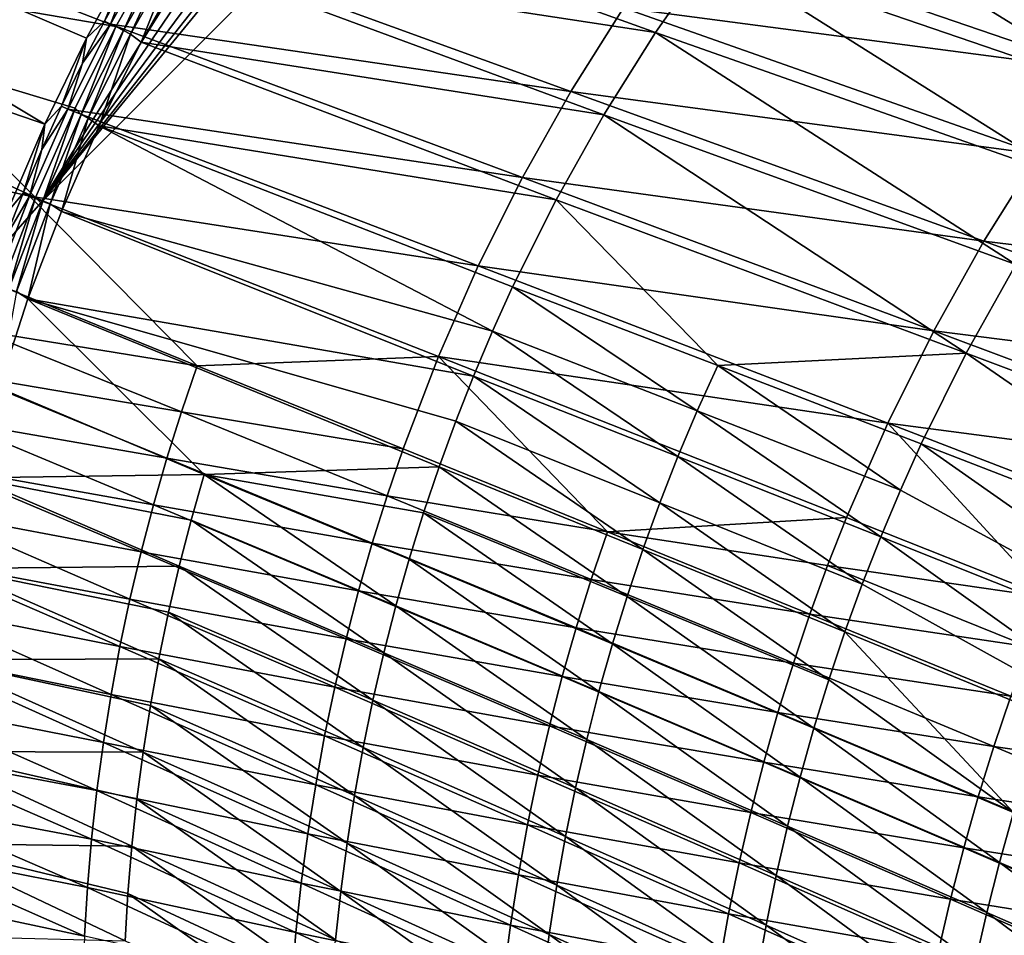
# Model space of a CAD drawing. Header units: metres. Extents: x -901 to 901, y -486 to 401.
# Tile 94 of 256: x -830 to -759, y 201 to 267. Entities that reach past the tile are written whole.
import ezdxf

# ---------------------------------------------------------------- set-up
doc = ezdxf.new("R2010")
doc.units = ezdxf.units.M

msp = doc.modelspace()

# ---------------------------------------------------------------- linework, layer by layer
at = {"layer": 'top0'}
for points in [[(-871.364685, 285.165924, -3.399924), (-827.987488, 259.089813, -32.469879), (-875.802734, 275.530518, -3.399924)], [(-821.698242, 271.288513, -32.464832), (-824.983521, 265.281464, -32.467827), (-871.364685, 285.165924, -3.399924)], [(-871.364685, 285.165924, -3.399924), (-824.983521, 265.281464, -32.467827), (-827.987488, 259.089813, -32.469879)], [(-870.017395, 284.498688, -0.803848), (-874.420105, 274.93988, -0.803848), (-822.860779, 266.102997, -29.869083)], [(-819.514771, 272.042877, -29.865828), (-870.017395, 284.498688, -0.803848), (-822.860779, 266.102997, -29.869083)], [(-775.729065, 276.970154, -84.958496), (-780.032227, 271.43042, -84.902359), (-750.098267, 261.170746, -138.071701)], [(-775.729065, 276.970154, -84.958496), (-750.098267, 261.170746, -138.071701), (-745.625244, 266.942505, -138.153458)], [(-814.15094, 276.510193, -31.994421), (-817.73822, 270.84198, -31.971657), (-784.054077, 265.684509, -84.85125)], [(-780.032227, 271.43042, -84.902359), (-814.15094, 276.510193, -31.994421), (-784.054077, 265.684509, -84.85125)], [(-827.987488, 259.089813, -32.469879), (-830.715027, 252.696686, -32.470959), (-875.802734, 275.530518, -3.399924)], [(-874.420105, 274.93988, -0.803848), (-878.28363, 265.150696, -0.803848), (-828.646057, 253.807877, -29.872698)], [(-822.860779, 266.102997, -29.869083), (-874.420105, 274.93988, -0.803848), (-825.805664, 260.229218, -29.871315)], [(-874.420105, 274.93988, -0.803848), (-828.646057, 253.807877, -29.872698), (-825.805664, 260.229218, -29.871315)], [(-752.282715, 262.979248, -139.18663), (-786.360718, 267.446625, -85.883255), (-782.286194, 273.257416, -85.918564)], [(-747.757507, 268.810425, -139.248199), (-752.282715, 262.979248, -139.18663), (-782.286194, 273.257416, -85.918564)], [(-819.896179, 272.247101, -33.514347), (-790.144775, 261.438477, -85.849487), (-823.260864, 266.284515, -33.507164)], [(-819.896179, 272.247101, -33.514347), (-823.260864, 266.284515, -33.507164), (-822.03009, 269.50296, -32.920437)], [(-819.514771, 272.042877, -29.865828), (-822.860779, 266.102997, -29.869083), (-822.317505, 265.82254, -30.285471)], [(-818.973938, 271.717194, -30.285915), (-819.514771, 272.042877, -29.865828), (-822.317505, 265.82254, -30.285471)], [(-786.360718, 267.446625, -85.883255), (-790.144775, 261.438477, -85.849487), (-819.896179, 272.247101, -33.514347)], [(-824.983521, 265.281464, -32.467827), (-821.698242, 271.288513, -32.464832), (-823.683167, 266.503082, -32.919968)], [(-821.698242, 271.288513, -32.464832), (-822.03009, 269.50296, -32.920437), (-823.683167, 266.503082, -32.919968)], [(-822.317505, 265.82254, -30.285471), (-821.815308, 265.554016, -30.776731), (-818.973938, 271.717194, -30.285915)], [(-821.815308, 265.554016, -30.776731), (-818.481995, 271.422455, -30.782051), (-818.973938, 271.717194, -30.285915)], [(-821.815308, 265.554016, -30.776731), (-821.042908, 264.988953, -31.954096), (-818.481995, 271.422455, -30.782051)], [(-821.042908, 264.988953, -31.954096), (-817.73822, 270.84198, -31.971657), (-818.481995, 271.422455, -30.782051)], [(-780.032227, 271.43042, -84.902359), (-784.054077, 265.684509, -84.85125), (-754.277588, 255.182022, -137.996048)], [(-780.032227, 271.43042, -84.902359), (-754.277588, 255.182022, -137.996048), (-750.098267, 261.170746, -138.071701)], [(-817.73822, 270.84198, -31.971657), (-821.042908, 264.988953, -31.954096), (-787.7854, 259.748688, -84.805344)], [(-784.054077, 265.684509, -84.85125), (-817.73822, 270.84198, -31.971657), (-787.7854, 259.748688, -84.805344)], [(-822.03009, 269.50296, -32.920437), (-823.260864, 266.284515, -33.507164), (-823.683167, 266.503082, -32.919968)], [(-756.514526, 256.926178, -139.127487), (-790.144775, 261.438477, -85.849487), (-786.360718, 267.446625, -85.883255)], [(-752.282715, 262.979248, -139.18663), (-756.514526, 256.926178, -139.127487), (-786.360718, 267.446625, -85.883255)], [(-823.260864, 266.284515, -33.507164), (-793.629639, 255.246994, -85.817505), (-826.323486, 260.169098, -33.502102)], [(-823.260864, 266.284515, -33.507164), (-826.323486, 260.169098, -33.502102), (-825.262268, 263.46286, -32.919575)], [(-823.683167, 266.503082, -32.919968), (-823.260864, 266.284515, -33.507164), (-825.262268, 263.46286, -32.919575)], [(-825.262268, 263.46286, -32.919575), (-824.983521, 265.281464, -32.467827), (-823.683167, 266.503082, -32.919968)], [(-790.144775, 261.438477, -85.849487), (-793.629639, 255.246994, -85.817505), (-823.260864, 266.284515, -33.507164)], [(-822.860779, 266.102997, -29.869083), (-825.805664, 260.229218, -29.871315), (-825.367859, 259.768066, -30.28516)], [(-822.317505, 265.82254, -30.285471), (-822.860779, 266.102997, -29.869083), (-825.367859, 259.768066, -30.28516)], [(-825.367859, 259.768066, -30.28516), (-824.855713, 259.525665, -30.773102), (-822.317505, 265.82254, -30.285471)], [(-824.855713, 259.525665, -30.773102), (-821.815308, 265.554016, -30.776731), (-822.317505, 265.82254, -30.285471)], [(-824.855713, 259.525665, -30.773102), (-824.057068, 258.968414, -31.941746), (-821.815308, 265.554016, -30.776731)], [(-824.057068, 258.968414, -31.941746), (-821.042908, 264.988953, -31.954096), (-821.815308, 265.554016, -30.776731)], [(-784.054077, 265.684509, -84.85125), (-787.7854, 259.748688, -84.805344), (-758.15387, 248.993011, -137.926849)], [(-784.054077, 265.684509, -84.85125), (-758.15387, 248.993011, -137.926849), (-754.277588, 255.182022, -137.996048)], [(-878.28363, 265.150696, -0.803848), (-831.150696, 247.296341, -29.87303), (-828.646057, 253.807877, -29.872698)], [(-827.987488, 259.089813, -32.469879), (-824.983521, 265.281464, -32.467827), (-826.766174, 260.384003, -32.91927)], [(-824.983521, 265.281464, -32.467827), (-825.262268, 263.46286, -32.919575), (-826.766174, 260.384003, -32.91927)], [(-821.042908, 264.988953, -31.954096), (-824.057068, 258.968414, -31.941746), (-791.217102, 253.63916, -84.764809)], [(-787.7854, 259.748688, -84.805344), (-821.042908, 264.988953, -31.954096), (-791.217102, 253.63916, -84.764809)], [(-825.262268, 263.46286, -32.919575), (-826.323486, 260.169098, -33.502102), (-826.766174, 260.384003, -32.91927)], [(-760.443359, 250.665207, -139.071152), (-793.629639, 255.246994, -85.817505), (-790.144775, 261.438477, -85.849487)], [(-756.514526, 256.926178, -139.127487), (-760.443359, 250.665207, -139.071152), (-790.144775, 261.438477, -85.849487)], [(-826.323486, 260.169098, -33.502102), (-796.807251, 248.886673, -85.787567), (-829.086243, 253.90834, -33.499184)], [(-826.323486, 260.169098, -33.502102), (-829.086243, 253.90834, -33.499184), (-828.193848, 257.268066, -32.919041)], [(-825.805664, 260.229218, -29.871315), (-828.646057, 253.807877, -29.872698), (-828.116272, 253.566528, -30.28499)], [(-826.323486, 260.169098, -33.502102), (-828.193848, 257.268066, -32.919041), (-826.766174, 260.384003, -32.91927)], [(-826.766174, 260.384003, -32.91927), (-828.193848, 257.268066, -32.919041), (-827.987488, 259.089813, -32.469879)], [(-825.367859, 259.768066, -30.28516), (-825.805664, 260.229218, -29.871315), (-828.116272, 253.566528, -30.28499)], [(-793.629639, 255.246994, -85.817505), (-796.807251, 248.886673, -85.787567), (-826.323486, 260.169098, -33.502102)], [(-828.116272, 253.566528, -30.28499), (-827.594299, 253.350235, -30.771168), (-825.367859, 259.768066, -30.28516)], [(-827.594299, 253.350235, -30.771168), (-824.855713, 259.525665, -30.773102), (-825.367859, 259.768066, -30.28516)], [(-827.594299, 253.350235, -30.771168), (-826.774048, 252.802017, -31.93471), (-824.855713, 259.525665, -30.773102)], [(-826.774048, 252.802017, -31.93471), (-824.057068, 258.968414, -31.941746), (-824.855713, 259.525665, -30.773102)], [(-761.717712, 242.620346, -137.864426), (-787.7854, 259.748688, -84.805344), (-791.217102, 253.63916, -84.764809)], [(-787.7854, 259.748688, -84.805344), (-761.717712, 242.620346, -137.864426), (-758.15387, 248.993011, -137.926849)], [(-827.987488, 259.089813, -32.469879), (-829.543945, 254.116684, -32.918896), (-830.715027, 252.696686, -32.470959)], [(-828.193848, 257.268066, -32.919041), (-829.543945, 254.116684, -32.918896), (-827.987488, 259.089813, -32.469879)], [(-824.057068, 258.968414, -31.941746), (-826.774048, 252.802017, -31.93471), (-795.782532, 244.184616, -84.714478)], [(-791.217102, 253.63916, -84.764809), (-824.057068, 258.968414, -31.941746), (-794.339844, 247.372131, -84.729836)], [(-824.057068, 258.968414, -31.941746), (-795.782532, 244.184616, -84.714478), (-794.339844, 247.372131, -84.729836)], [(-829.086243, 253.90834, -33.499184), (-829.543945, 254.116684, -32.918896), (-828.193848, 257.268066, -32.919041)], [(-727.062744, 246.583328, -192.612854), (-760.443359, 250.665207, -139.071152), (-756.514526, 256.926178, -139.127487)], [(-764.060242, 244.210724, -139.018036), (-796.807251, 248.886673, -85.787567), (-793.629639, 255.246994, -85.817505)], [(-760.443359, 250.665207, -139.071152), (-764.060242, 244.210724, -139.018036), (-793.629639, 255.246994, -85.817505)], [(-817.02124, 241.69165, -59.258587), (-831.516968, 247.595978, -33.498447), (-829.086243, 253.90834, -33.499184)], [(-829.086243, 253.90834, -33.499184), (-831.516968, 247.595978, -33.498447), (-830.815552, 250.931641, -32.918831)], [(-828.646057, 253.807877, -29.872698), (-831.150696, 247.296341, -29.87303), (-830.554871, 247.231796, -30.284966)], [(-829.543945, 254.116684, -32.918896), (-830.815552, 250.931641, -32.918831), (-830.715027, 252.696686, -32.470959)], [(-829.543945, 254.116684, -32.918896), (-829.086243, 253.90834, -33.499184), (-830.815552, 250.931641, -32.918831)], [(-828.116272, 253.566528, -30.28499), (-828.646057, 253.807877, -29.872698), (-830.554871, 247.231796, -30.284966)], [(-830.554871, 247.231796, -30.284966), (-830.023193, 247.041626, -30.770933), (-828.116272, 253.566528, -30.28499)], [(-830.023193, 247.041626, -30.770933), (-827.594299, 253.350235, -30.771168), (-828.116272, 253.566528, -30.28499)], [(-796.807251, 248.886673, -85.787567), (-799.670105, 242.372345, -85.759926), (-829.086243, 253.90834, -33.499184)], [(-829.086243, 253.90834, -33.499184), (-799.670105, 242.372345, -85.759926), (-817.02124, 241.69165, -59.258587)], [(-779.590698, 241.712234, -111.234886), (-791.217102, 253.63916, -84.764809), (-794.339844, 247.372131, -84.729836)], [(-779.590698, 241.712234, -111.234886), (-761.717712, 242.620346, -137.864426), (-791.217102, 253.63916, -84.764809)], [(-830.023193, 247.041626, -30.770933), (-829.187195, 246.511551, -31.93309), (-827.594299, 253.350235, -30.771168)], [(-829.187195, 246.511551, -31.93309), (-826.774048, 252.802017, -31.93471), (-827.594299, 253.350235, -30.771168)], [(-826.774048, 252.802017, -31.93471), (-829.187195, 246.511551, -31.93309), (-797.144531, 240.963806, -84.700577)], [(-826.774048, 252.802017, -31.93471), (-797.144531, 240.963806, -84.700577), (-795.782532, 244.184616, -84.714478)], [(-731.157654, 240.046799, -192.541428), (-764.060242, 244.210724, -139.018036), (-760.443359, 250.665207, -139.071152)], [(-727.062744, 246.583328, -192.612854), (-731.157654, 240.046799, -192.541428), (-760.443359, 250.665207, -139.071152)], [(-767.356934, 237.577576, -138.968536), (-799.670105, 242.372345, -85.759926), (-796.807251, 248.886673, -85.787567)], [(-764.060242, 244.210724, -139.018036), (-767.356934, 237.577576, -138.968536), (-796.807251, 248.886673, -85.787567)], [(-758.15387, 248.993011, -137.926849), (-761.717712, 242.620346, -137.864426), (-732.668335, 231.73262, -191.221878)], [(-832.673401, 244.233902, -33.498936), (-831.516968, 247.595978, -33.498447), (-817.02124, 241.69165, -59.258587)], [(-794.339844, 247.372131, -84.729836), (-795.782532, 244.184616, -84.714478), (-781.059692, 238.456207, -111.214241)], [(-781.059692, 238.456207, -111.214241), (-779.590698, 241.712234, -111.234886), (-794.339844, 247.372131, -84.729836)], [(-831.289978, 240.118759, -31.936989), (-829.187195, 246.511551, -31.93309), (-830.023193, 247.041626, -30.770933)], [(-831.289978, 240.118759, -31.936989), (-816.514954, 233.888519, -58.256424), (-829.187195, 246.511551, -31.93309)], [(-829.187195, 246.511551, -31.93309), (-798.424927, 237.7117, -84.688156), (-797.144531, 240.963806, -84.700577)], [(-816.514954, 233.888519, -58.256424), (-799.623413, 234.430222, -84.677231), (-829.187195, 246.511551, -31.93309)], [(-829.187195, 246.511551, -31.93309), (-799.623413, 234.430222, -84.677231), (-798.424927, 237.7117, -84.688156)], [(-833.692993, 241.016785, -33.499966), (-832.673401, 244.233902, -33.498936), (-818.151123, 238.388733, -59.252411)], [(-818.151123, 238.388733, -59.252411), (-832.673401, 244.233902, -33.498936), (-817.02124, 241.69165, -59.258587)], [(-795.782532, 244.184616, -84.714478), (-797.144531, 240.963806, -84.700577), (-782.446411, 235.165741, -111.19529)], [(-795.782532, 244.184616, -84.714478), (-782.446411, 235.165741, -111.19529), (-781.059692, 238.456207, -111.214241)], [(-734.926575, 233.30719, -192.474213), (-767.356934, 237.577576, -138.968536), (-764.060242, 244.210724, -139.018036)], [(-731.157654, 240.046799, -192.541428), (-734.926575, 233.30719, -192.474213), (-764.060242, 244.210724, -139.018036)], [(-799.670105, 242.372345, -85.759926), (-802.211609, 235.719208, -85.73484), (-817.02124, 241.69165, -59.258587)], [(-802.211609, 235.719208, -85.73484), (-799.670105, 242.372345, -85.759926), (-787.525146, 229.768021, -112.27549)], [(-799.670105, 242.372345, -85.759926), (-767.356934, 237.577576, -138.968536), (-770.326111, 230.781021, -138.92305)], [(-799.670105, 242.372345, -85.759926), (-770.326111, 230.781021, -138.92305), (-787.525146, 229.768021, -112.27549)], [(-764.959839, 236.080719, -137.809128), (-761.717712, 242.620346, -137.864426), (-779.590698, 241.712234, -111.234886)], [(-736.048462, 224.898224, -191.15596), (-761.717712, 242.620346, -137.864426), (-764.959839, 236.080719, -137.809128)], [(-761.717712, 242.620346, -137.864426), (-736.048462, 224.898224, -191.15596), (-732.668335, 231.73262, -191.221878)], [(-817.02124, 241.69165, -59.258587), (-802.211609, 235.719208, -85.73484), (-818.151123, 238.388733, -59.252411)], [(-766.457336, 232.753494, -137.784241), (-779.590698, 241.712234, -111.234886), (-781.059692, 238.456207, -111.214241)], [(-766.457336, 232.753494, -137.784241), (-764.959839, 236.080719, -137.809128), (-779.590698, 241.712234, -111.234886)], [(-834.645813, 237.740021, -33.501572), (-833.692993, 241.016785, -33.499966), (-819.19989, 235.058182, -59.24662)], [(-819.19989, 235.058182, -59.24662), (-833.692993, 241.016785, -33.499966), (-818.151123, 238.388733, -59.252411)], [(-797.144531, 240.963806, -84.700577), (-798.424927, 237.7117, -84.688156), (-783.75, 231.842865, -111.17807)], [(-797.144531, 240.963806, -84.700577), (-783.75, 231.842865, -111.17807), (-782.446411, 235.165741, -111.19529)], [(-831.289978, 240.118759, -31.936989), (-833.075684, 233.645386, -31.946514), (-816.514954, 233.888519, -58.256424)], [(-818.151123, 238.388733, -59.252411), (-803.360046, 232.345428, -85.723335), (-819.19989, 235.058182, -59.24662)], [(-802.211609, 235.719208, -85.73484), (-803.360046, 232.345428, -85.723335), (-818.151123, 238.388733, -59.252411)], [(-781.059692, 238.456207, -111.214241), (-782.446411, 235.165741, -111.19529), (-767.870911, 229.390762, -137.761261)], [(-767.870911, 229.390762, -137.761261), (-766.457336, 232.753494, -137.784241), (-781.059692, 238.456207, -111.214241)], [(-835.521484, 234.432297, -33.503765), (-834.645813, 237.740021, -33.501572), (-820.167053, 231.701935, -59.241241)], [(-820.167053, 231.701935, -59.241241), (-834.645813, 237.740021, -33.501572), (-819.19989, 235.058182, -59.24662)], [(-799.623413, 234.430222, -84.677231), (-784.970093, 228.489502, -111.162621), (-798.424927, 237.7117, -84.688156)], [(-798.424927, 237.7117, -84.688156), (-784.970093, 228.489502, -111.162621), (-783.75, 231.842865, -111.17807)], [(-767.356934, 237.577576, -138.968536), (-755.831177, 225.02034, -165.605103), (-770.326111, 230.781021, -138.92305)], [(-755.831177, 225.02034, -165.605103), (-767.356934, 237.577576, -138.968536), (-738.361023, 226.380005, -192.411697)], [(-738.361023, 226.380005, -192.411697), (-767.356934, 237.577576, -138.968536), (-734.926575, 233.30719, -192.474213)], [(-739.082764, 217.905823, -191.098648), (-764.959839, 236.080719, -137.809128), (-766.457336, 232.753494, -137.784241)], [(-739.082764, 217.905823, -191.098648), (-736.048462, 224.898224, -191.15596), (-764.959839, 236.080719, -137.809128)], [(-802.211609, 235.719208, -85.73484), (-787.525146, 229.768021, -112.27549), (-803.360046, 232.345428, -85.723335)], [(-782.446411, 235.165741, -111.19529), (-783.75, 231.842865, -111.17807), (-769.199585, 225.994598, -137.740219)], [(-782.446411, 235.165741, -111.19529), (-769.199585, 225.994598, -137.740219), (-767.870911, 229.390762, -137.761261)], [(-836.295227, 231.196991, -33.506466), (-835.521484, 234.432297, -33.503765), (-821.051941, 228.321991, -59.236286)], [(-821.051941, 228.321991, -59.236286), (-835.521484, 234.432297, -33.503765), (-820.167053, 231.701935, -59.241241)], [(-819.19989, 235.058182, -59.24662), (-804.425964, 228.94278, -85.712563), (-820.167053, 231.701935, -59.241241)], [(-803.360046, 232.345428, -85.723335), (-804.425964, 228.94278, -85.712563), (-819.19989, 235.058182, -59.24662)], [(-800.739868, 231.121246, -84.667824), (-799.623413, 234.430222, -84.677231), (-816.514954, 233.888519, -58.256424)], [(-799.623413, 234.430222, -84.677231), (-800.739868, 231.121246, -84.667824), (-786.106506, 225.107605, -111.148964)], [(-784.970093, 228.489502, -111.162621), (-799.623413, 234.430222, -84.677231), (-786.106506, 225.107605, -111.148964)], [(-833.075684, 233.645386, -31.946514), (-817.451233, 230.603241, -58.254318), (-816.514954, 233.888519, -58.256424)], [(-816.514954, 233.888519, -58.256424), (-817.451233, 230.603241, -58.254318), (-802.725708, 224.428482, -84.653687)], [(-800.739868, 231.121246, -84.667824), (-816.514954, 233.888519, -58.256424), (-801.773987, 227.786713, -84.659973)], [(-801.773987, 227.786713, -84.659973), (-816.514954, 233.888519, -58.256424), (-802.725708, 224.428482, -84.653687)], [(-833.075684, 233.645386, -31.946514), (-834.537781, 227.113174, -31.961765), (-818.306274, 227.297302, -58.253456)], [(-817.451233, 230.603241, -58.254318), (-833.075684, 233.645386, -31.946514), (-818.306274, 227.297302, -58.253456)], [(-803.360046, 232.345428, -85.723335), (-788.693604, 226.320969, -112.259857), (-804.425964, 228.94278, -85.712563)], [(-787.525146, 229.768021, -112.27549), (-788.693604, 226.320969, -112.259857), (-803.360046, 232.345428, -85.723335)], [(-767.870911, 229.390762, -137.761261), (-739.082764, 217.905823, -191.098648), (-766.457336, 232.753494, -137.784241)], [(-820.167053, 231.701935, -59.241241), (-805.408813, 225.51326, -85.702553), (-821.051941, 228.321991, -59.236286)], [(-804.425964, 228.94278, -85.712563), (-805.408813, 225.51326, -85.702553), (-820.167053, 231.701935, -59.241241)], [(-783.75, 231.842865, -111.17807), (-784.970093, 228.489502, -111.162621), (-770.443054, 222.566986, -137.721161)], [(-783.75, 231.842865, -111.17807), (-770.443054, 222.566986, -137.721161), (-769.199585, 225.994598, -137.740219)], [(-837.025513, 227.775848, -33.509914), (-836.295227, 231.196991, -33.506466), (-821.854126, 224.920334, -59.23177)], [(-821.854126, 224.920334, -59.23177), (-836.295227, 231.196991, -33.506466), (-821.051941, 228.321991, -59.236286)], [(-787.159119, 221.699112, -111.137146), (-800.739868, 231.121246, -84.667824), (-801.773987, 227.786713, -84.659973)], [(-786.106506, 225.107605, -111.148964), (-800.739868, 231.121246, -84.667824), (-787.159119, 221.699112, -111.137146)], [(-817.451233, 230.603241, -58.254318), (-818.306274, 227.297302, -58.253456), (-803.594849, 221.048477, -84.648994)], [(-802.725708, 224.428482, -84.653687), (-817.451233, 230.603241, -58.254318), (-803.594849, 221.048477, -84.648994)], [(-770.326111, 230.781021, -138.92305), (-771.68573, 227.326355, -138.901932), (-787.525146, 229.768021, -112.27549)], [(-770.326111, 230.781021, -138.92305), (-755.831177, 225.02034, -165.605103), (-771.68573, 227.326355, -138.901932)], [(-788.693604, 226.320969, -112.259857), (-787.525146, 229.768021, -112.27549), (-772.960999, 223.836716, -138.881958)], [(-787.525146, 229.768021, -112.27549), (-771.68573, 227.326355, -138.901932), (-772.960999, 223.836716, -138.881958)], [(-804.425964, 228.94278, -85.712563), (-789.778076, 222.843979, -112.245239), (-805.408813, 225.51326, -85.702553)], [(-788.693604, 226.320969, -112.259857), (-789.778076, 222.843979, -112.245239), (-804.425964, 228.94278, -85.712563)], [(-767.870911, 229.390762, -137.761261), (-769.199585, 225.994598, -137.740219), (-741.763123, 210.772614, -191.050339)], [(-739.082764, 217.905823, -191.098648), (-767.870911, 229.390762, -137.761261), (-741.763123, 210.772614, -191.050339)], [(-821.051941, 228.321991, -59.236286), (-806.307983, 222.058853, -85.693336), (-821.854126, 224.920334, -59.23177)], [(-805.408813, 225.51326, -85.702553), (-806.307983, 222.058853, -85.693336), (-821.051941, 228.321991, -59.236286)], [(-784.970093, 228.489502, -111.162621), (-786.106506, 225.107605, -111.148964), (-771.601257, 219.109879, -137.704132)], [(-784.970093, 228.489502, -111.162621), (-771.601257, 219.109879, -137.704132), (-770.443054, 222.566986, -137.721161)], [(-837.64386, 224.48114, -33.513824), (-837.025513, 227.775848, -33.509914), (-822.57312, 221.498978, -59.227715)], [(-822.57312, 221.498978, -59.227715), (-837.025513, 227.775848, -33.509914), (-821.854126, 224.920334, -59.23177)], [(-818.306274, 227.297302, -58.253456), (-834.537781, 227.113174, -31.961765), (-819.079956, 223.972549, -58.253849)], [(-818.306274, 227.297302, -58.253456), (-819.079956, 223.972549, -58.253849), (-804.381104, 217.648605, -84.645927)], [(-803.594849, 221.048477, -84.648994), (-818.306274, 227.297302, -58.253456), (-804.381104, 217.648605, -84.645927)], [(-802.725708, 224.428482, -84.653687), (-788.127808, 218.265915, -111.12719), (-801.773987, 227.786713, -84.659973)], [(-788.127808, 218.265915, -111.12719), (-787.159119, 221.699112, -111.137146), (-801.773987, 227.786713, -84.659973)], [(-771.68573, 227.326355, -138.901932), (-757.217834, 221.489792, -165.580963), (-772.960999, 223.836716, -138.881958)], [(-755.831177, 225.02034, -165.605103), (-757.217834, 221.489792, -165.580963), (-771.68573, 227.326355, -138.901932)], [(-834.537781, 227.113174, -31.961765), (-835.669861, 220.543503, -31.982853), (-819.772034, 220.630875, -58.255516)], [(-834.537781, 227.113174, -31.961765), (-819.772034, 220.630875, -58.255516), (-819.079956, 223.972549, -58.253849)], [(-789.778076, 222.843979, -112.245239), (-788.693604, 226.320969, -112.259857), (-774.151245, 220.314117, -138.86319)], [(-774.151245, 220.314117, -138.86319), (-788.693604, 226.320969, -112.259857), (-772.960999, 223.836716, -138.881958)], [(-769.199585, 225.994598, -137.740219), (-770.443054, 222.566986, -137.721161), (-741.763123, 210.772614, -191.050339)], [(-805.408813, 225.51326, -85.702553), (-790.777954, 219.339035, -112.231689), (-806.307983, 222.058853, -85.693336)], [(-789.778076, 222.843979, -112.245239), (-790.777954, 219.339035, -112.231689), (-805.408813, 225.51326, -85.702553)], [(-838.193787, 221.090408, -33.518444), (-837.64386, 224.48114, -33.513824), (-823.208435, 218.059952, -59.224133)], [(-823.208435, 218.059952, -59.224133), (-837.64386, 224.48114, -33.513824), (-822.57312, 221.498978, -59.227715)], [(-821.854126, 224.920334, -59.23177), (-807.123047, 218.581589, -85.684952), (-822.57312, 221.498978, -59.227715)], [(-806.307983, 222.058853, -85.693336), (-807.123047, 218.581589, -85.684952), (-821.854126, 224.920334, -59.23177)], [(-772.67395, 215.625244, -137.689163), (-786.106506, 225.107605, -111.148964), (-787.159119, 221.699112, -111.137146)], [(-771.601257, 219.109879, -137.704132), (-786.106506, 225.107605, -111.148964), (-772.67395, 215.625244, -137.689163)], [(-819.079956, 223.972549, -58.253849), (-819.772034, 220.630875, -58.255516), (-805.084473, 214.230743, -84.644501)], [(-804.381104, 217.648605, -84.645927), (-819.079956, 223.972549, -58.253849), (-805.084473, 214.230743, -84.644501)], [(-803.594849, 221.048477, -84.648994), (-789.012268, 214.809982, -111.119141), (-802.725708, 224.428482, -84.653687)], [(-789.012268, 214.809982, -111.119141), (-788.127808, 218.265915, -111.12719), (-802.725708, 224.428482, -84.653687)], [(-772.960999, 223.836716, -138.881958), (-758.518372, 217.923325, -165.558151), (-774.151245, 220.314117, -138.86319)], [(-757.217834, 221.489792, -165.580963), (-758.518372, 217.923325, -165.558151), (-772.960999, 223.836716, -138.881958)], [(-790.777954, 219.339035, -112.231689), (-789.778076, 222.843979, -112.245239), (-775.255798, 216.760574, -138.845657)], [(-775.255798, 216.760574, -138.845657), (-789.778076, 222.843979, -112.245239), (-774.151245, 220.314117, -138.86319)], [(-770.443054, 222.566986, -137.721161), (-771.601257, 219.109879, -137.704132), (-758.319458, 209.564438, -164.315857)], [(-741.763123, 210.772614, -191.050339), (-770.443054, 222.566986, -137.721161), (-758.319458, 209.564438, -164.315857)], [(-806.307983, 222.058853, -85.693336), (-791.692566, 215.808167, -112.219238), (-807.123047, 218.581589, -85.684952)], [(-790.777954, 219.339035, -112.231689), (-791.692566, 215.808167, -112.219238), (-806.307983, 222.058853, -85.693336)], [(-788.127808, 218.265915, -111.12719), (-773.66095, 212.115051, -137.676315), (-787.159119, 221.699112, -111.137146)], [(-773.66095, 212.115051, -137.676315), (-772.67395, 215.625244, -137.689163), (-787.159119, 221.699112, -111.137146)], [(-838.677612, 217.531403, -33.523964), (-838.193787, 221.090408, -33.518444), (-823.759766, 214.605286, -59.221046)], [(-823.759766, 214.605286, -59.221046), (-838.193787, 221.090408, -33.518444), (-823.208435, 218.059952, -59.224133)], [(-822.57312, 221.498978, -59.227715), (-807.853394, 215.083466, -85.677429), (-823.208435, 218.059952, -59.224133)], [(-807.123047, 218.581589, -85.684952), (-807.853394, 215.083466, -85.677429), (-822.57312, 221.498978, -59.227715)], [(-804.381104, 217.648605, -84.645927), (-789.812439, 211.333237, -111.113022), (-803.594849, 221.048477, -84.648994)], [(-789.812439, 211.333237, -111.113022), (-789.012268, 214.809982, -111.119141), (-803.594849, 221.048477, -84.648994)], [(-835.669861, 220.543503, -31.982853), (-836.470459, 213.950562, -32.009953), (-820.910767, 213.904114, -58.262745)], [(-835.669861, 220.543503, -31.982853), (-820.382385, 217.274124, -58.258472), (-819.772034, 220.630875, -58.255516)], [(-820.382385, 217.274124, -58.258472), (-835.669861, 220.543503, -31.982853), (-820.910767, 213.904114, -58.262745)], [(-819.772034, 220.630875, -58.255516), (-820.382385, 217.274124, -58.258472), (-805.704651, 210.796753, -84.644745)], [(-805.084473, 214.230743, -84.644501), (-819.772034, 220.630875, -58.255516), (-805.704651, 210.796753, -84.644745)], [(-774.151245, 220.314117, -138.86319), (-759.732117, 214.322998, -165.536728), (-775.255798, 216.760574, -138.845657)], [(-758.518372, 217.923325, -165.558151), (-759.732117, 214.322998, -165.536728), (-774.151245, 220.314117, -138.86319)], [(-791.692566, 215.808167, -112.219238), (-790.777954, 219.339035, -112.231689), (-776.273987, 213.178146, -138.829437)], [(-776.273987, 213.178146, -138.829437), (-790.777954, 219.339035, -112.231689), (-775.255798, 216.760574, -138.845657)], [(-758.319458, 209.564438, -164.315857), (-771.601257, 219.109879, -137.704132), (-772.67395, 215.625244, -137.689163)], [(-807.123047, 218.581589, -85.684952), (-792.521484, 212.253403, -112.207924), (-807.853394, 215.083466, -85.677429)], [(-791.692566, 215.808167, -112.219238), (-792.521484, 212.253403, -112.207924), (-807.123047, 218.581589, -85.684952)], [(-789.012268, 214.809982, -111.119141), (-774.562134, 208.581284, -137.665619), (-788.127808, 218.265915, -111.12719)], [(-774.562134, 208.581284, -137.665619), (-773.66095, 212.115051, -137.676315), (-788.127808, 218.265915, -111.12719)], [(-839.071411, 213.926483, -33.530258), (-838.677612, 217.531403, -33.523964), (-824.226746, 211.137009, -59.218468)], [(-824.226746, 211.137009, -59.218468), (-838.677612, 217.531403, -33.523964), (-823.759766, 214.605286, -59.221046)], [(-823.208435, 218.059952, -59.224133), (-808.498779, 211.566528, -85.670799), (-823.759766, 214.605286, -59.221046)], [(-807.853394, 215.083466, -85.677429), (-808.498779, 211.566528, -85.670799), (-823.208435, 218.059952, -59.224133)], [(-805.084473, 214.230743, -84.644501), (-790.528076, 207.837601, -111.108864), (-804.381104, 217.648605, -84.645927)], [(-790.528076, 207.837601, -111.108864), (-789.812439, 211.333237, -111.113022), (-804.381104, 217.648605, -84.645927)], [(-759.732117, 214.322998, -165.536728), (-758.518372, 217.923325, -165.558151), (-744.19696, 212.026917, -192.302689)], [(-820.382385, 217.274124, -58.258472), (-820.910767, 213.904114, -58.262745), (-806.241516, 207.348358, -84.646698)], [(-805.704651, 210.796753, -84.644745), (-820.382385, 217.274124, -58.258472), (-806.241516, 207.348358, -84.646698)], [(-775.255798, 216.760574, -138.845657), (-760.858337, 210.690857, -165.516739), (-776.273987, 213.178146, -138.829437)], [(-759.732117, 214.322998, -165.536728), (-760.858337, 210.690857, -165.516739), (-775.255798, 216.760574, -138.845657)], [(-792.521484, 212.253403, -112.207924), (-791.692566, 215.808167, -112.219238), (-777.205322, 209.568878, -138.81456)], [(-777.205322, 209.568878, -138.81456), (-791.692566, 215.808167, -112.219238), (-776.273987, 213.178146, -138.829437)], [(-773.66095, 212.115051, -137.676315), (-759.326294, 205.97522, -164.301086), (-772.67395, 215.625244, -137.689163)], [(-759.326294, 205.97522, -164.301086), (-758.319458, 209.564438, -164.315857), (-772.67395, 215.625244, -137.689163)], [(-823.759766, 214.605286, -59.221046), (-809.058716, 208.032837, -85.665085), (-824.226746, 211.137009, -59.218468)], [(-808.498779, 211.566528, -85.670799), (-809.058716, 208.032837, -85.665085), (-823.759766, 214.605286, -59.221046)], [(-807.853394, 215.083466, -85.677429), (-793.264221, 208.676788, -112.197807), (-808.498779, 211.566528, -85.670799)], [(-792.521484, 212.253403, -112.207924), (-793.264221, 208.676788, -112.197807), (-807.853394, 215.083466, -85.677429)], [(-789.812439, 211.333237, -111.113022), (-775.377319, 205.025894, -137.65712), (-789.012268, 214.809982, -111.119141)], [(-775.377319, 205.025894, -137.65712), (-774.562134, 208.581284, -137.665619), (-789.012268, 214.809982, -111.119141)], [(-839.361267, 210.435532, -33.537045), (-839.071411, 213.926483, -33.530258), (-824.609192, 207.65715, -59.216419)], [(-824.609192, 207.65715, -59.216419), (-839.071411, 213.926483, -33.530258), (-824.226746, 211.137009, -59.218468)], [(-836.470459, 213.950562, -32.009953), (-836.942505, 207.342529, -32.043297), (-821.721008, 207.131516, -58.275372)], [(-820.910767, 213.904114, -58.262745), (-836.470459, 213.950562, -32.009953), (-821.357056, 210.522659, -58.268368)], [(-836.470459, 213.950562, -32.009953), (-821.721008, 207.131516, -58.275372), (-821.357056, 210.522659, -58.268368)], [(-820.910767, 213.904114, -58.262745), (-821.357056, 210.522659, -58.268368), (-806.695007, 203.887207, -84.650414)], [(-806.241516, 207.348358, -84.646698), (-820.910767, 213.904114, -58.262745), (-806.695007, 203.887207, -84.650414)], [(-805.704651, 210.796753, -84.644745), (-791.159058, 204.324936, -111.106728), (-805.084473, 214.230743, -84.644501)], [(-791.159058, 204.324936, -111.106728), (-790.528076, 207.837601, -111.108864), (-805.084473, 214.230743, -84.644501)], [(-760.858337, 210.690857, -165.516739), (-759.732117, 214.322998, -165.536728), (-745.435974, 208.346725, -192.279129)], [(-745.435974, 208.346725, -192.279129), (-759.732117, 214.322998, -165.536728), (-744.19696, 212.026917, -192.302689)], [(-776.273987, 213.178146, -138.829437), (-761.896423, 207.028992, -165.49826), (-777.205322, 209.568878, -138.81456)], [(-760.858337, 210.690857, -165.516739), (-761.896423, 207.028992, -165.49826), (-776.273987, 213.178146, -138.829437)], [(-793.264221, 208.676788, -112.197807), (-792.521484, 212.253403, -112.207924), (-778.049316, 205.93483, -138.801086)], [(-778.049316, 205.93483, -138.801086), (-792.521484, 212.253403, -112.207924), (-777.205322, 209.568878, -138.81456)], [(-774.562134, 208.581284, -137.665619), (-760.245483, 202.361725, -164.288651), (-773.66095, 212.115051, -137.676315)], [(-760.245483, 202.361725, -164.288651), (-759.326294, 205.97522, -164.301086), (-773.66095, 212.115051, -137.676315)], [(-824.226746, 211.137009, -59.218468), (-809.532898, 204.484421, -85.660332), (-824.609192, 207.65715, -59.216419)], [(-809.058716, 208.032837, -85.665085), (-809.532898, 204.484421, -85.660332), (-824.226746, 211.137009, -59.218468)], [(-808.498779, 211.566528, -85.670799), (-793.92041, 205.080399, -112.188911), (-809.058716, 208.032837, -85.665085)], [(-793.264221, 208.676788, -112.197807), (-793.92041, 205.080399, -112.188911), (-808.498779, 211.566528, -85.670799)], [(-790.528076, 207.837601, -111.108864), (-776.106384, 201.450867, -137.650848), (-789.812439, 211.333237, -111.113022)], [(-776.106384, 201.450867, -137.650848), (-775.377319, 205.025894, -137.65712), (-789.812439, 211.333237, -111.113022)], [(-839.55719, 207.049072, -33.544289), (-839.361267, 210.435532, -33.537045), (-824.906738, 204.167801, -59.214916)], [(-824.906738, 204.167801, -59.214916), (-839.361267, 210.435532, -33.537045), (-824.609192, 207.65715, -59.216419)], [(-821.357056, 210.522659, -58.268368), (-821.721008, 207.131516, -58.275372), (-807.064819, 200.414993, -84.655922)], [(-806.695007, 203.887207, -84.650414), (-821.357056, 210.522659, -58.268368), (-807.064819, 200.414993, -84.655922)], [(-806.241516, 207.348358, -84.646698), (-791.705261, 200.79689, -111.106644), (-805.704651, 210.796753, -84.644745)], [(-791.705261, 200.79689, -111.106644), (-791.159058, 204.324936, -111.106728), (-805.704651, 210.796753, -84.644745)], [(-761.896423, 207.028992, -165.49826), (-760.858337, 210.690857, -165.516739), (-746.585571, 204.633957, -192.257172)], [(-746.585571, 204.633957, -192.257172), (-760.858337, 210.690857, -165.516739), (-745.435974, 208.346725, -192.279129)], [(-777.205322, 209.568878, -138.81456), (-762.845886, 203.339478, -165.481339), (-778.049316, 205.93483, -138.801086)], [(-761.896423, 207.028992, -165.49826), (-762.845886, 203.339478, -165.481339), (-777.205322, 209.568878, -138.81456)], [(-759.326294, 205.97522, -164.301086), (-745.115295, 199.845078, -190.995575), (-758.319458, 209.564438, -164.315857)], [(-793.264221, 208.676788, -112.197807), (-778.805481, 202.278091, -138.789047), (-793.92041, 205.080399, -112.188911)], [(-778.805481, 202.278091, -138.789047), (-793.264221, 208.676788, -112.197807), (-778.049316, 205.93483, -138.801086)], [(-775.377319, 205.025894, -137.65712), (-761.076904, 198.725937, -164.27861), (-774.562134, 208.581284, -137.665619)], [(-761.076904, 198.725937, -164.27861), (-760.245483, 202.361725, -164.288651), (-774.562134, 208.581284, -137.665619)], [(-824.609192, 207.65715, -59.216419), (-809.921143, 200.92337, -85.656563), (-824.906738, 204.167801, -59.214916)], [(-809.532898, 204.484421, -85.660332), (-809.921143, 200.92337, -85.656563), (-824.609192, 207.65715, -59.216419)], [(-794.489685, 201.466309, -112.181282), (-809.532898, 204.484421, -85.660332), (-809.058716, 208.032837, -85.665085)], [(-793.92041, 205.080399, -112.188911), (-794.489685, 201.466309, -112.181282), (-809.058716, 208.032837, -85.665085)], [(-791.159058, 204.324936, -111.106728), (-776.749084, 197.858063, -137.646866), (-790.528076, 207.837601, -111.108864)], [(-776.749084, 197.858063, -137.646866), (-776.106384, 201.450867, -137.650848), (-790.528076, 207.837601, -111.108864)], [(-839.667725, 203.758987, -33.551956), (-839.55719, 207.049072, -33.544289), (-825.119324, 200.67099, -59.21397)], [(-825.119324, 200.67099, -59.21397), (-839.55719, 207.049072, -33.544289), (-824.906738, 204.167801, -59.214916)], [(-836.942505, 207.342529, -32.043297), (-837.088806, 200.727341, -32.083122), (-822.201416, 200.32811, -58.293579)], [(-836.942505, 207.342529, -32.043297), (-822.002502, 203.732605, -58.283779), (-821.721008, 207.131516, -58.275372)], [(-822.002502, 203.732605, -58.283779), (-836.942505, 207.342529, -32.043297), (-822.201416, 200.32811, -58.293579)], [(-821.721008, 207.131516, -58.275372), (-822.002502, 203.732605, -58.283779), (-807.350952, 196.933594, -84.663261)], [(-807.064819, 200.414993, -84.655922), (-821.721008, 207.131516, -58.275372), (-807.350952, 196.933594, -84.663261)], [(-806.695007, 203.887207, -84.650414), (-792.166565, 197.255035, -111.108681), (-806.241516, 207.348358, -84.646698)], [(-792.166565, 197.255035, -111.108681), (-791.705261, 200.79689, -111.106644), (-806.241516, 207.348358, -84.646698)], [(-762.845886, 203.339478, -165.481339), (-761.896423, 207.028992, -165.49826), (-747.645203, 200.890762, -192.236877)], [(-747.645203, 200.890762, -192.236877), (-761.896423, 207.028992, -165.49826), (-746.585571, 204.633957, -192.257172)], [(-778.049316, 205.93483, -138.801086), (-763.706238, 199.624466, -165.466003), (-778.805481, 202.278091, -138.789047)], [(-762.845886, 203.339478, -165.481339), (-763.706238, 199.624466, -165.466003), (-778.049316, 205.93483, -138.801086)], [(-760.245483, 202.361725, -164.288651), (-746.053833, 196.15007, -190.982224), (-759.326294, 205.97522, -164.301086)], [(-746.053833, 196.15007, -190.982224), (-745.115295, 199.845078, -190.995575), (-759.326294, 205.97522, -164.301086)], [(-779.47345, 198.600769, -138.778503), (-794.489685, 201.466309, -112.181282), (-793.92041, 205.080399, -112.188911)], [(-778.805481, 202.278091, -138.789047), (-779.47345, 198.600769, -138.778503), (-793.92041, 205.080399, -112.188911)], [(-776.106384, 201.450867, -137.650848), (-761.820435, 195.069885, -164.270996), (-775.377319, 205.025894, -137.65712)], [(-761.820435, 195.069885, -164.270996), (-761.076904, 198.725937, -164.27861), (-775.377319, 205.025894, -137.65712)], [(-824.906738, 204.167801, -59.214916), (-810.223145, 197.351715, -85.653809), (-825.119324, 200.67099, -59.21397)], [(-809.921143, 200.92337, -85.656563), (-810.223145, 197.351715, -85.653809), (-824.906738, 204.167801, -59.214916)], [(-794.97168, 197.836578, -112.174965), (-809.921143, 200.92337, -85.656563), (-809.532898, 204.484421, -85.660332)], [(-794.489685, 201.466309, -112.181282), (-794.97168, 197.836578, -112.174965), (-809.532898, 204.484421, -85.660332)], [(-791.705261, 200.79689, -111.106644), (-777.30542, 194.249084, -137.645233), (-791.159058, 204.324936, -111.106728)], [(-777.30542, 194.249084, -137.645233), (-776.749084, 197.858063, -137.646866), (-791.159058, 204.324936, -111.106728)], [(-825.246826, 197.168793, -59.213604), (-839.700317, 200.73085, -33.559574), (-839.667725, 203.758987, -33.551956)], [(-825.246826, 197.168793, -59.213604), (-839.667725, 203.758987, -33.551956), (-825.119324, 200.67099, -59.21397)], [(-822.002502, 203.732605, -58.283779), (-822.201416, 200.32811, -58.293579), (-807.553101, 193.445679, -84.672424)], [(-807.350952, 196.933594, -84.663261), (-822.002502, 203.732605, -58.283779), (-807.553101, 193.445679, -84.672424)], [(-807.064819, 200.414993, -84.655922), (-792.542847, 193.700989, -111.1129), (-806.695007, 203.887207, -84.650414)], [(-792.542847, 193.700989, -111.1129), (-792.166565, 197.255035, -111.108681), (-806.695007, 203.887207, -84.650414)], [(-763.706238, 199.624466, -165.466003), (-762.845886, 203.339478, -165.481339), (-748.614258, 197.119247, -192.218307)], [(-748.614258, 197.119247, -192.218307), (-762.845886, 203.339478, -165.481339), (-747.645203, 200.890762, -192.236877)], [(-778.805481, 202.278091, -138.789047), (-764.476929, 195.886047, -165.452347), (-779.47345, 198.600769, -138.778503)], [(-763.706238, 199.624466, -165.466003), (-764.476929, 195.886047, -165.452347), (-778.805481, 202.278091, -138.789047)], [(-761.076904, 198.725937, -164.27861), (-746.90271, 192.432251, -190.971405), (-760.245483, 202.361725, -164.288651)], [(-746.90271, 192.432251, -190.971405), (-746.053833, 196.15007, -190.982224), (-760.245483, 202.361725, -164.288651)], [(-780.052795, 194.904938, -138.769516), (-794.97168, 197.836578, -112.174965), (-794.489685, 201.466309, -112.181282)], [(-779.47345, 198.600769, -138.778503), (-780.052795, 194.904938, -138.769516), (-794.489685, 201.466309, -112.181282)], [(-776.749084, 197.858063, -137.646866), (-762.475891, 191.395477, -164.265884), (-776.106384, 201.450867, -137.650848)], [(-762.475891, 191.395477, -164.265884), (-761.820435, 195.069885, -164.270996), (-776.106384, 201.450867, -137.650848)], [(-825.289124, 193.663269, -59.213837), (-839.700317, 200.73085, -33.559574), (-825.246826, 197.168793, -59.213604)], [(-825.289124, 193.663269, -59.213837), (-839.700134, 200.543762, -33.560173), (-839.700317, 200.73085, -33.559574)], [(-795.366211, 194.193298, -112.170006), (-810.223145, 197.351715, -85.653809), (-809.921143, 200.92337, -85.656563)], [(-794.97168, 197.836578, -112.174965), (-795.366211, 194.193298, -112.170006), (-809.921143, 200.92337, -85.656563)], [(-792.166565, 197.255035, -111.108681), (-777.775269, 190.625504, -137.646027), (-791.705261, 200.79689, -111.106644)], [(-777.775269, 190.625504, -137.646027), (-777.30542, 194.249084, -137.645233), (-791.705261, 200.79689, -111.106644)]]:
    msp.add_3dface(points, dxfattribs=at)
at = {"layer": 'top012'}
for points in [[(-828.274353, 253.431412, -540), (-795.182434, 293.762482, -540), (-773.421509, 308.284241, -540)], [(-828.274353, 253.431412, -520), (-828.274353, 253.431412, -540), (-773.421509, 308.284241, -520)], [(-828.274353, 253.431412, -540), (-773.421509, 308.284241, -540), (-773.421509, 308.284241, -520)], [(-773.421509, 308.284241, -520), (-795.182434, 293.762482, -520), (-828.274353, 253.431412, -520)], [(-842.416443, 267.573547, -540), (-802.085388, 295.292816, -540), (-828.274353, 253.431412, -540)], [(-842.416443, 267.573547, -520), (-828.274353, 253.431412, -520), (-802.085388, 295.292816, -520)], [(-828.274353, 253.431412, -540), (-802.085388, 295.292816, -540), (-800.73645, 293.883667, -540)], [(-828.274353, 253.431412, -520), (-800.73645, 293.883667, -520), (-802.085388, 295.292816, -520)], [(-800.73645, 293.883667, -540), (-798.950867, 293.097992, -540), (-828.274353, 253.431412, -540)], [(-798.950867, 293.097992, -520), (-800.73645, 293.883667, -520), (-828.274353, 253.431412, -520)], [(-797.000549, 293.05545, -540), (-795.182434, 293.762482, -540), (-828.274353, 253.431412, -540)], [(-795.182434, 293.762482, -520), (-797.000549, 293.05545, -520), (-828.274353, 253.431412, -520)], [(-798.950867, 293.097992, -540), (-797.000549, 293.05545, -540), (-828.274353, 253.431412, -540)], [(-828.274353, 253.431412, -520), (-797.000549, 293.05545, -520), (-798.950867, 293.097992, -520)], [(-831.724182, 249.497604, -540), (-842.416443, 267.573547, -540), (-828.274353, 253.431412, -540)], [(-831.724182, 249.497604, -520), (-828.274353, 253.431412, -520), (-842.416443, 267.573547, -520)], [(-831.724182, 249.497604, -540), (-828.274353, 253.431412, -540), (-831.724182, 249.497604, -520)], [(-828.274353, 253.431412, -540), (-828.274353, 253.431412, -520), (-831.724182, 249.497604, -520)]]:
    msp.add_3dface(points, dxfattribs=at)

doc.saveas('drawing.dxf')
